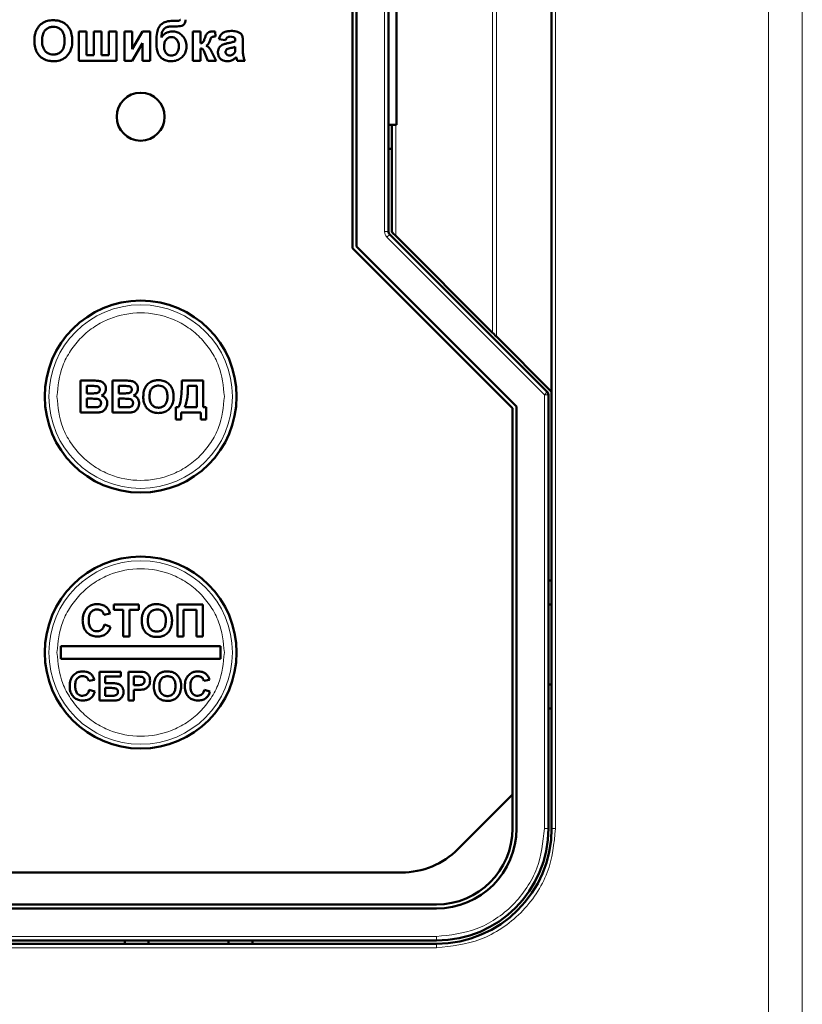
# Model space of a CAD drawing. Header units: millimetres. Extents: x 0 to 594, y 0 to 420.
# Tile 7 of 13: x 142 to 162, y 225 to 250. Entities that reach past the tile are written whole.
import ezdxf

# ---------------------------------------------------------------- set-up
doc = ezdxf.new("R2010")
doc.units = ezdxf.units.MM

msp = doc.modelspace()

# ---------------------------------------------------------------- linework, layer by layer
at = {"color": 9, "linetype": 'Continuous', "lineweight": 18}
for p, q in [((161.002, 198.882), (161.002, 280.888)), ((161.851, 198.882), (161.851, 280.888)), ((155.679, 270.905), (155.679, 229.705)), ((154.199, 242.005), (154.199, 258.605)), ((154.103, 242.101), (154.103, 258.509)), ((151.399, 244.633), (151.399, 255.977)), ((151.679, 244.525), (151.679, 247.305)), ((151.399, 244.633), (151.499, 244.633)), ((151.458, 244.492), (151.529, 244.563)), ((155.399, 240.551), (151.458, 244.492)), ((155.399, 240.551), (155.47, 240.621)), ((155.399, 229.705), (155.399, 240.551)), ((155.499, 240.551), (155.399, 240.551)), ((155.399, 229.705), (155.499, 229.705)), ((155.679, 229.705), (155.579, 229.705)), ((120.299, 227.005), (152.699, 227.005)), ((152.699, 226.905), (152.699, 227.005)), ((152.699, 226.725), (152.699, 226.825)), ((152.699, 226.725), (120.299, 226.725))]:
    msp.add_line(p, q, dxfattribs=at)
at = {"color": 7, "linetype": 'Continuous', "lineweight": 50}
for p, q in [((155.579, 259.985), (155.579, 240.625)), ((150.599, 244.219), (150.599, 256.391)), ((150.699, 256.35), (150.699, 244.261)), ((151.499, 244.633), (151.499, 255.977)), ((151.699, 247.305), (151.699, 253.305)), ((146.111, 249.764), (146.136, 249.764)), ((146.238, 249.905), (146.138, 249.905)), ((143.948, 249.636), (143.755, 249.636)), ((143.755, 249.636), (143.755, 248.905)), ((143.948, 249.046), (143.948, 249.636)), ((144.127, 249.636), (144.127, 249.046)), ((144.32, 249.636), (144.127, 249.636)), ((144.32, 249.046), (144.32, 249.636)), ((144.691, 249.636), (144.499, 249.636)), ((144.499, 249.636), (144.499, 249.046)), ((144.691, 248.905), (144.691, 249.636)), ((144.896, 249.636), (144.896, 248.905)), ((145.089, 249.636), (144.896, 249.636)), ((145.345, 249.636), (145.089, 249.195)), ((145.089, 249.195), (145.089, 249.636)), ((145.538, 249.636), (145.345, 249.636)), ((145.538, 248.905), (145.538, 249.636)), ((146.602, 249.636), (146.602, 248.905)), ((146.794, 249.636), (146.602, 249.636)), ((146.794, 249.341), (146.794, 249.636)), ((147.167, 249.508), (147.166, 249.632)), ((147.255, 249.444), (147.422, 249.418)), ((145.089, 248.905), (145.345, 249.346)), ((145.345, 249.346), (145.345, 248.905)), ((146.794, 248.905), (146.794, 249.213)), ((147.666, 249.41), (147.666, 249.392)), ((147.666, 249.251), (147.666, 249.215)), ((147.858, 249.144), (147.858, 249.369)), ((144.127, 249.046), (143.948, 249.046)), ((144.499, 249.046), (144.32, 249.046)), ((146.894, 249.114), (146.977, 248.905)), ((147.191, 248.905), (147.089, 249.103)), ((143.755, 248.905), (144.691, 248.905)), ((144.896, 248.905), (145.089, 248.905)), ((145.345, 248.905), (145.538, 248.905)), ((146.602, 248.905), (146.794, 248.905)), ((146.977, 248.905), (147.191, 248.905)), ((147.717, 248.905), (147.909, 248.905)), ((151.499, 247.305), (151.699, 247.305)), ((151.579, 247.305), (151.579, 244.625)), ((151.579, 246.705), (151.499, 246.705)), ((155.47, 240.621), (151.529, 244.563)), ((151.679, 244.525), (154.103, 242.101)), ((150.699, 244.261), (154.699, 240.261)), ((154.599, 240.219), (150.599, 244.219)), ((155.579, 240.625), (154.199, 242.005)), ((143.795, 240.105), (143.795, 240.905)), ((143.795, 240.905), (144.118, 240.905)), ((144.595, 240.105), (144.595, 240.905)), ((144.595, 240.905), (144.918, 240.905)), ((146.329, 240.905), (146.862, 240.905)), ((146.329, 240.82), (146.329, 240.905)), ((146.862, 240.905), (146.862, 240.238)), ((143.949, 240.772), (144.047, 240.772)), ((143.949, 240.587), (143.949, 240.772)), ((144.061, 240.587), (143.949, 240.587)), ((144.749, 240.772), (144.847, 240.772)), ((144.749, 240.587), (144.749, 240.772)), ((144.861, 240.587), (144.749, 240.587)), ((146.708, 240.772), (146.483, 240.772)), ((146.708, 240.238), (146.708, 240.772)), ((155.579, 240.625), (155.579, 229.705)), ((143.949, 240.454), (144.086, 240.454)), ((143.949, 240.238), (143.949, 240.454)), ((144.749, 240.454), (144.886, 240.454)), ((144.749, 240.238), (144.749, 240.454)), ((155.499, 229.705), (155.499, 240.551)), ((143.795, 240.105), (144.066, 240.105)), ((144.106, 240.238), (143.949, 240.238)), ((144.595, 240.105), (144.866, 240.105)), ((144.906, 240.238), (144.749, 240.238)), ((146.175, 240.238), (146.247, 240.238)), ((146.175, 239.931), (146.175, 240.238)), ((146.8, 240.105), (146.308, 240.105)), ((146.308, 240.105), (146.308, 239.931)), ((146.4, 240.238), (146.708, 240.238)), ((146.8, 239.931), (146.8, 240.105)), ((146.862, 240.238), (146.934, 240.238)), ((146.934, 240.238), (146.934, 239.931)), ((154.599, 230.554), (154.599, 240.219)), ((154.699, 240.261), (154.699, 229.705)), ((146.308, 239.931), (146.175, 239.931)), ((146.934, 239.931), (146.8, 239.931)), ((155.499, 235.905), (155.579, 235.905)), ((144.627, 235.305), (145.253, 235.305)), ((144.627, 235.172), (144.627, 235.305)), ((144.863, 235.172), (144.627, 235.172)), ((144.863, 234.505), (144.863, 235.172)), ((145.017, 235.172), (145.017, 234.505)), ((145.253, 235.172), (145.017, 235.172)), ((145.253, 235.305), (145.253, 235.172)), ((146.217, 235.305), (146.853, 235.305)), ((146.217, 234.505), (146.217, 235.305)), ((146.371, 235.172), (146.371, 234.505)), ((146.699, 235.172), (146.371, 235.172)), ((146.699, 234.505), (146.699, 235.172)), ((146.853, 235.305), (146.853, 234.505)), ((155.579, 235.305), (155.499, 235.305)), ((144.535, 235.079), (144.381, 235.049)), ((144.391, 234.803), (144.545, 234.751)), ((145.017, 234.505), (144.863, 234.505)), ((146.371, 234.505), (146.217, 234.505)), ((146.853, 234.505), (146.699, 234.505)), ((143.299, 234.265), (143.299, 233.945)), ((147.299, 234.265), (143.299, 234.265)), ((147.299, 233.945), (147.299, 234.265)), ((143.299, 233.945), (147.299, 233.945)), ((144.142, 233.422), (144.003, 233.394)), ((144.271, 232.905), (144.271, 233.625)), ((144.806, 233.625), (144.271, 233.625)), ((144.409, 233.505), (144.806, 233.505)), ((144.409, 233.339), (144.409, 233.505)), ((144.806, 233.505), (144.806, 233.625)), ((144.991, 232.905), (144.991, 233.625)), ((145.221, 233.625), (144.991, 233.625)), ((145.129, 233.505), (145.203, 233.505)), ((145.129, 233.293), (145.129, 233.505)), ((147.022, 233.422), (146.883, 233.394)), ((144.012, 233.173), (144.151, 233.127)), ((144.606, 233.339), (144.409, 233.339)), ((144.409, 233.219), (144.566, 233.219)), ((144.409, 233.025), (144.409, 233.219)), ((145.212, 233.293), (145.129, 233.293)), ((145.129, 233.173), (145.224, 233.173)), ((145.129, 232.905), (145.129, 233.173)), ((146.892, 233.173), (147.031, 233.127)), ((155.579, 233.305), (155.499, 233.305)), ((144.559, 233.025), (144.409, 233.025)), ((144.271, 232.905), (144.61, 232.905)), ((145.129, 232.905), (144.991, 232.905)), ((155.579, 232.705), (155.499, 232.705)), ((153.236, 229.191), (154.599, 230.554)), ((154.599, 229.705), (154.599, 230.554)), ((121.176, 228.605), (151.822, 228.605)), ((120.299, 227.805), (152.699, 227.805)), ((152.699, 227.705), (120.299, 227.705)), ((120.299, 226.905), (152.699, 226.905)), ((152.699, 226.825), (120.299, 226.825)), ((144.899, 226.825), (144.899, 226.905)), ((145.499, 226.825), (145.499, 226.905)), ((147.499, 226.825), (147.499, 226.905)), ((148.099, 226.905), (148.099, 226.825))]:
    msp.add_line(p, q, dxfattribs=at)
for centre, radius in [((145.299, 247.505), 0.6), ((145.299, 240.505), 2.4), ((145.299, 234.105), 2.4)]:
    msp.add_circle(centre, radius, dxfattribs=at)
at = {"color": 9, "linetype": 'Continuous', "lineweight": 18}
for centre in [(145.299, 240.505), (145.299, 234.105)]:
    msp.add_circle(centre, 2.295, dxfattribs=at)
at = {"color": 7, "linetype": 'Continuous', "lineweight": 50}
for centre, radius, start, end in [((151.599, 244.633), 0.1, 180, 225), ((155.399, 240.551), 0.1, 0, 45), ((152.699, 229.705), 1.9, 270, 0), ((152.699, 229.705), 2, 270, 0), ((152.699, 229.705), 2.8, 270, 0), ((152.699, 229.705), 2.88, 270, 0), ((151.822, 230.605), 2, 270, 315)]:
    msp.add_arc(centre, radius, start, end, dxfattribs=at)
for points, knots in [([(143.113, 249.918), (143.086, 249.917), (143.037, 249.915), (142.966, 249.902), (142.924, 249.887), (142.902, 249.879)], [0, 0, 0, 0, 0.371392, 0.682855, 1, 1, 1, 1]), ([(143.589, 249.404), (143.588, 249.43), (143.586, 249.511), (143.558, 249.639), (143.48, 249.772), (143.365, 249.866), (143.236, 249.912), (143.151, 249.916), (143.113, 249.918)], [0, 0, 0, 0, 0.101299, 0.305586, 0.491044, 0.676784, 0.856818, 1, 1, 1, 1]), ([(146.174, 249.763), (146.201, 249.764), (146.252, 249.765), (146.315, 249.775), (146.363, 249.792), (146.393, 249.825), (146.415, 249.872), (146.42, 249.91), (146.422, 249.931)], [0, 0, 0, 0, 0.2323457, 0.4398215, 0.5537147, 0.6698962, 0.8209881, 1, 1, 1, 1]), ([(146.294, 249.931), (146.29, 249.926), (146.283, 249.915), (146.262, 249.906), (146.247, 249.906), (146.238, 249.905)], [0, 0, 0, 0, 0.291708, 0.588179, 1, 1, 1, 1]), ([(142.902, 249.879), (142.878, 249.866), (142.813, 249.833), (142.737, 249.753), (142.7, 249.683), (142.685, 249.653)], [0, 0, 0, 0, 0.251318, 0.689493, 1, 1, 1, 1]), ([(142.832, 249.406), (142.833, 249.432), (142.835, 249.5), (142.859, 249.595), (142.916, 249.678), (142.987, 249.729), (143.058, 249.749), (143.101, 249.751), (143.115, 249.751)], [0, 0, 0, 0, 0.158617, 0.400864, 0.573059, 0.745486, 0.912985, 1, 1, 1, 1]), ([(143.115, 249.751), (143.142, 249.75), (143.196, 249.746), (143.273, 249.712), (143.335, 249.655), (143.383, 249.563), (143.395, 249.477), (143.396, 249.42), (143.396, 249.408)], [0, 0, 0, 0, 0.160292, 0.321922, 0.490761, 0.657569, 0.933883, 1, 1, 1, 1]), ([(146.138, 249.905), (146.111, 249.904), (146.031, 249.903), (145.918, 249.881), (145.812, 249.821), (145.742, 249.73), (145.698, 249.591), (145.694, 249.48), (145.691, 249.416)], [0, 0, 0, 0, 0.1040237, 0.3137871, 0.4410688, 0.5690878, 0.7513955, 1, 1, 1, 1]), ([(145.82, 249.487), (145.821, 249.514), (145.823, 249.567), (145.839, 249.641), (145.879, 249.7), (145.936, 249.742), (146.017, 249.761), (146.078, 249.763), (146.111, 249.764)], [0, 0, 0, 0, 0.170833, 0.342689, 0.477544, 0.612291, 0.788474, 1, 1, 1, 1]), ([(146.136, 249.764), (146.139, 249.764), (146.146, 249.764), (146.158, 249.764), (146.168, 249.763), (146.174, 249.763)], [0, 0, 0, 0, 0.250004, 0.500009, 1, 1, 1, 1]), ([(142.685, 249.653), (142.675, 249.628), (142.656, 249.575), (142.643, 249.489), (142.641, 249.429), (142.64, 249.399)], [0, 0, 0, 0, 0.3086966, 0.6516314, 1, 1, 1, 1]), ([(146.097, 249.636), (146.07, 249.635), (146.009, 249.632), (145.918, 249.598), (145.854, 249.542), (145.828, 249.5), (145.82, 249.487)], [0, 0, 0, 0, 0.242715, 0.554839, 0.860812, 1, 1, 1, 1]), ([(145.884, 249.264), (145.885, 249.291), (145.888, 249.345), (145.922, 249.419), (145.973, 249.47), (146.026, 249.492), (146.056, 249.494), (146.069, 249.495)], [0, 0, 0, 0, 0.244641, 0.491657, 0.720949, 0.885535, 1, 1, 1, 1]), ([(146.069, 249.495), (146.091, 249.493), (146.136, 249.488), (146.193, 249.446), (146.237, 249.384), (146.254, 249.319), (146.255, 249.277), (146.255, 249.264)], [0, 0, 0, 0, 0.199338, 0.400664, 0.61964, 0.881803, 1, 1, 1, 1]), ([(146.448, 249.265), (146.446, 249.292), (146.442, 249.359), (146.401, 249.461), (146.326, 249.553), (146.23, 249.617), (146.15, 249.634), (146.106, 249.636), (146.097, 249.636)], [0, 0, 0, 0, 0.1423, 0.354009, 0.573292, 0.764241, 0.955763, 1, 1, 1, 1]), ([(146.905, 249.472), (146.896, 249.447), (146.883, 249.411), (146.862, 249.369), (146.837, 249.351), (146.814, 249.344), (146.799, 249.342), (146.794, 249.341)], [0, 0, 0, 0, 0.432635, 0.616007, 0.747523, 0.923299, 1, 1, 1, 1]), ([(146.982, 249.606), (146.973, 249.597), (146.952, 249.578), (146.927, 249.532), (146.913, 249.495), (146.905, 249.472)], [0, 0, 0, 0, 0.256986, 0.528182, 1, 1, 1, 1]), ([(147.093, 249.636), (147.079, 249.635), (147.055, 249.634), (147.017, 249.626), (146.995, 249.614), (146.982, 249.606)], [0, 0, 0, 0, 0.345727, 0.621036, 1, 1, 1, 1]), ([(147.029, 249.404), (147.033, 249.416), (147.04, 249.438), (147.053, 249.468), (147.063, 249.486), (147.071, 249.492), (147.073, 249.493)], [0, 0, 0, 0, 0.396996, 0.692239, 0.950594, 1, 1, 1, 1]), ([(147.073, 249.493), (147.079, 249.496), (147.096, 249.504), (147.129, 249.507), (147.154, 249.507), (147.167, 249.508)], [0, 0, 0, 0, 0.210676, 0.601608, 1, 1, 1, 1]), ([(147.166, 249.632), (147.159, 249.633), (147.146, 249.634), (147.121, 249.635), (147.104, 249.636), (147.093, 249.636)], [0, 0, 0, 0, 0.273959, 0.547919, 1, 1, 1, 1]), ([(147.561, 249.649), (147.535, 249.648), (147.47, 249.646), (147.38, 249.623), (147.307, 249.561), (147.272, 249.499), (147.259, 249.457), (147.255, 249.444)], [0, 0, 0, 0, 0.199112, 0.484676, 0.670105, 0.89787, 1, 1, 1, 1]), ([(147.422, 249.418), (147.428, 249.433), (147.438, 249.459), (147.463, 249.488), (147.497, 249.505), (147.525, 249.507), (147.542, 249.508)], [0, 0, 0, 0, 0.305481, 0.497369, 0.690436, 1, 1, 1, 1]), ([(147.542, 249.508), (147.569, 249.507), (147.604, 249.507), (147.641, 249.486), (147.656, 249.466), (147.665, 249.44), (147.665, 249.421), (147.666, 249.41)], [0, 0, 0, 0, 0.440912, 0.55994, 0.679608, 0.835696, 1, 1, 1, 1]), ([(147.858, 249.369), (147.857, 249.395), (147.856, 249.449), (147.847, 249.521), (147.809, 249.58), (147.756, 249.617), (147.671, 249.646), (147.604, 249.648), (147.561, 249.649)], [0, 0, 0, 0, 0.166246, 0.33334, 0.447204, 0.586985, 0.732154, 1, 1, 1, 1]), ([(142.64, 249.399), (142.641, 249.372), (142.643, 249.292), (142.672, 249.164), (142.752, 249.033), (142.866, 248.942), (142.994, 248.898), (143.078, 248.894), (143.116, 248.892)], [0, 0, 0, 0, 0.102074, 0.307977, 0.492555, 0.677222, 0.856714, 1, 1, 1, 1]), ([(143.115, 249.059), (143.089, 249.061), (143.034, 249.064), (142.958, 249.101), (142.894, 249.161), (142.844, 249.259), (142.833, 249.346), (142.832, 249.4), (142.832, 249.406)], [0, 0, 0, 0, 0.15971, 0.320429, 0.491074, 0.67705, 0.96629, 1, 1, 1, 1]), ([(143.396, 249.408), (143.396, 249.382), (143.393, 249.307), (143.365, 249.202), (143.296, 249.118), (143.221, 249.072), (143.157, 249.06), (143.122, 249.059), (143.115, 249.059)], [0, 0, 0, 0, 0.15859, 0.447239, 0.620381, 0.793575, 0.961295, 1, 1, 1, 1]), ([(143.116, 248.892), (143.143, 248.893), (143.223, 248.896), (143.354, 248.935), (143.476, 249.032), (143.562, 249.174), (143.587, 249.304), (143.588, 249.386), (143.589, 249.404)], [0, 0, 0, 0, 0.101986, 0.308793, 0.506227, 0.687491, 0.931082, 1, 1, 1, 1]), ([(145.691, 249.416), (145.692, 249.39), (145.693, 249.304), (145.701, 249.181), (145.744, 249.052), (145.818, 248.968), (145.914, 248.913), (145.999, 248.894), (146.051, 248.893), (146.064, 248.892)], [0, 0, 0, 0, 0.108438, 0.349197, 0.500393, 0.652655, 0.789788, 0.946106, 1, 1, 1, 1]), ([(146.067, 249.033), (146.045, 249.036), (146, 249.041), (145.947, 249.079), (145.909, 249.131), (145.887, 249.194), (145.885, 249.24), (145.884, 249.264)], [0, 0, 0, 0, 0.199565, 0.400322, 0.576132, 0.780174, 1, 1, 1, 1]), ([(146.064, 248.892), (146.091, 248.893), (146.16, 248.896), (146.267, 248.934), (146.362, 249.016), (146.429, 249.122), (146.447, 249.211), (146.448, 249.259), (146.448, 249.265)], [0, 0, 0, 0, 0.134378, 0.349496, 0.553521, 0.758171, 0.967177, 1, 1, 1, 1]), ([(146.255, 249.264), (146.254, 249.237), (146.251, 249.183), (146.219, 249.112), (146.172, 249.064), (146.12, 249.037), (146.084, 249.035), (146.067, 249.033)], [0, 0, 0, 0, 0.242101, 0.486689, 0.67857, 0.840063, 1, 1, 1, 1]), ([(146.794, 249.213), (146.808, 249.212), (146.829, 249.211), (146.86, 249.188), (146.877, 249.153), (146.888, 249.126), (146.894, 249.114)], [0, 0, 0, 0, 0.265504, 0.413972, 0.72829, 1, 1, 1, 1]), ([(146.935, 249.28), (146.947, 249.286), (146.976, 249.301), (147.007, 249.346), (147.021, 249.384), (147.029, 249.404)], [0, 0, 0, 0, 0.25365, 0.595085, 1, 1, 1, 1]), ([(147.082, 249.117), (147.07, 249.141), (147.047, 249.189), (146.999, 249.251), (146.955, 249.271), (146.935, 249.28)], [0, 0, 0, 0, 0.356084, 0.714869, 1, 1, 1, 1]), ([(147.485, 249.344), (147.459, 249.338), (147.403, 249.326), (147.327, 249.298), (147.27, 249.248), (147.239, 249.189), (147.231, 249.142), (147.23, 249.115), (147.23, 249.111)], [0, 0, 0, 0, 0.209674, 0.45611, 0.62433, 0.792297, 0.968452, 1, 1, 1, 1]), ([(147.422, 249.127), (147.423, 249.137), (147.425, 249.156), (147.44, 249.178), (147.452, 249.188), (147.457, 249.192)], [0, 0, 0, 0, 0.370992, 0.746266, 1, 1, 1, 1]), ([(147.457, 249.192), (147.473, 249.199), (147.507, 249.214), (147.578, 249.227), (147.631, 249.242), (147.666, 249.251)], [0, 0, 0, 0, 0.234051, 0.508172, 1, 1, 1, 1]), ([(147.666, 249.392), (147.64, 249.383), (147.598, 249.369), (147.538, 249.355), (147.503, 249.348), (147.485, 249.344)], [0, 0, 0, 0, 0.4296808, 0.7146703, 1, 1, 1, 1]), ([(147.666, 249.215), (147.666, 249.202), (147.665, 249.18), (147.664, 249.15), (147.66, 249.134), (147.659, 249.126)], [0, 0, 0, 0, 0.4474782, 0.7227117, 1, 1, 1, 1]), ([(147.089, 249.103), (147.089, 249.104), (147.087, 249.107), (147.085, 249.111), (147.083, 249.115), (147.082, 249.117)], [0, 0, 0, 0, 0.250043, 0.500094, 1, 1, 1, 1]), ([(147.23, 249.111), (147.232, 249.084), (147.236, 249.034), (147.275, 248.969), (147.328, 248.923), (147.396, 248.896), (147.444, 248.894), (147.469, 248.892)], [0, 0, 0, 0, 0.222319, 0.411804, 0.601009, 0.795937, 1, 1, 1, 1]), ([(147.523, 249.033), (147.509, 249.034), (147.485, 249.037), (147.454, 249.055), (147.434, 249.079), (147.423, 249.104), (147.423, 249.121), (147.422, 249.127)], [0, 0, 0, 0, 0.263878, 0.473917, 0.683179, 0.866416, 1, 1, 1, 1]), ([(147.469, 248.892), (147.496, 248.894), (147.55, 248.898), (147.628, 248.933), (147.67, 248.971), (147.692, 248.991)], [0, 0, 0, 0, 0.321929, 0.645532, 1, 1, 1, 1]), ([(147.616, 249.066), (147.606, 249.06), (147.589, 249.048), (147.558, 249.036), (147.536, 249.034), (147.523, 249.033)], [0, 0, 0, 0, 0.335472, 0.604358, 1, 1, 1, 1]), ([(147.659, 249.126), (147.657, 249.12), (147.652, 249.107), (147.639, 249.086), (147.625, 249.074), (147.616, 249.066)], [0, 0, 0, 0, 0.266084, 0.514485, 1, 1, 1, 1]), ([(147.692, 248.991), (147.693, 248.989), (147.694, 248.985), (147.696, 248.977), (147.698, 248.97), (147.699, 248.966)], [0, 0, 0, 0, 0.2501217, 0.5002581, 1, 1, 1, 1]), ([(147.699, 248.966), (147.701, 248.96), (147.704, 248.946), (147.71, 248.926), (147.715, 248.912), (147.717, 248.905)], [0, 0, 0, 0, 0.312676, 0.656202, 1, 1, 1, 1]), ([(147.909, 248.905), (147.897, 248.929), (147.874, 248.972), (147.859, 249.054), (147.858, 249.11), (147.858, 249.144)], [0, 0, 0, 0, 0.323762, 0.59123, 1, 1, 1, 1]), ([(151.579, 244.625), (151.58, 244.625), (151.58, 244.624), (151.586, 244.618), (151.596, 244.609), (151.612, 244.593), (151.639, 244.565), (151.664, 244.54), (151.679, 244.525)], [0, 0, 0, 0, 0.0992443, 0.2048574, 0.3198128, 0.4464269, 0.6702641, 1, 1, 1, 1]), ([(154.103, 242.101), (154.116, 242.089), (154.137, 242.068), (154.165, 242.039), (154.187, 242.017), (154.196, 242.009), (154.199, 242.005)], [0, 0, 0, 0, 0.3219651, 0.5438461, 0.792855, 1, 1, 1, 1]), ([(144.118, 240.905), (144.144, 240.905), (144.203, 240.904), (144.285, 240.897), (144.356, 240.861), (144.403, 240.809), (144.429, 240.754), (144.431, 240.717), (144.431, 240.704)], [0, 0, 0, 0, 0.189374, 0.415534, 0.57816, 0.740903, 0.90565, 1, 1, 1, 1]), ([(144.918, 240.905), (144.944, 240.905), (145.003, 240.904), (145.085, 240.897), (145.156, 240.861), (145.203, 240.809), (145.229, 240.754), (145.231, 240.717), (145.231, 240.704)], [0, 0, 0, 0, 0.189374, 0.415534, 0.57816, 0.740903, 0.90565, 1, 1, 1, 1]), ([(145.4, 240.704), (145.413, 240.727), (145.445, 240.789), (145.507, 240.851), (145.56, 240.877), (145.574, 240.884)], [0, 0, 0, 0, 0.314278, 0.810471, 1, 1, 1, 1]), ([(145.574, 240.884), (145.6, 240.893), (145.64, 240.907), (145.697, 240.914), (145.728, 240.915), (145.743, 240.915)], [0, 0, 0, 0, 0.465946, 0.731676, 1, 1, 1, 1]), ([(145.743, 240.915), (145.77, 240.914), (145.838, 240.911), (145.944, 240.875), (146.039, 240.796), (146.105, 240.681), (146.122, 240.579), (146.123, 240.516), (146.124, 240.504)], [0, 0, 0, 0, 0.126835, 0.326225, 0.51912, 0.6994, 0.944414, 1, 1, 1, 1]), ([(146.247, 240.238), (146.257, 240.263), (146.303, 240.368), (146.325, 240.568), (146.328, 240.738), (146.329, 240.82)], [0, 0, 0, 0, 0.135394, 0.582002, 1, 1, 1, 1]), ([(144.047, 240.772), (144.06, 240.772), (144.087, 240.772), (144.135, 240.772), (144.17, 240.77), (144.192, 240.769)], [0, 0, 0, 0, 0.275415, 0.550828, 1, 1, 1, 1]), ([(144.184, 240.59), (144.17, 240.589), (144.143, 240.587), (144.102, 240.587), (144.074, 240.587), (144.061, 240.587)], [0, 0, 0, 0, 0.324791, 0.662356, 1, 1, 1, 1]), ([(144.277, 240.681), (144.276, 240.669), (144.275, 240.649), (144.259, 240.624), (144.237, 240.604), (144.21, 240.594), (144.191, 240.591), (144.184, 240.59)], [0, 0, 0, 0, 0.234086, 0.417313, 0.600201, 0.849825, 1, 1, 1, 1]), ([(144.192, 240.769), (144.205, 240.767), (144.227, 240.763), (144.254, 240.745), (144.269, 240.724), (144.277, 240.702), (144.277, 240.687), (144.277, 240.681)], [0, 0, 0, 0, 0.294971, 0.486764, 0.679036, 0.861474, 1, 1, 1, 1]), ([(144.431, 240.704), (144.428, 240.677), (144.422, 240.628), (144.381, 240.566), (144.343, 240.542), (144.323, 240.53)], [0, 0, 0, 0, 0.375945, 0.675759, 1, 1, 1, 1]), ([(144.847, 240.772), (144.86, 240.772), (144.887, 240.772), (144.935, 240.772), (144.97, 240.77), (144.992, 240.769)], [0, 0, 0, 0, 0.275415, 0.550828, 1, 1, 1, 1]), ([(144.984, 240.59), (144.97, 240.589), (144.943, 240.587), (144.902, 240.587), (144.874, 240.587), (144.861, 240.587)], [0, 0, 0, 0, 0.324791, 0.662356, 1, 1, 1, 1]), ([(145.077, 240.681), (145.076, 240.669), (145.075, 240.649), (145.059, 240.624), (145.037, 240.604), (145.01, 240.594), (144.991, 240.591), (144.984, 240.59)], [0, 0, 0, 0, 0.234086, 0.417313, 0.600201, 0.849825, 1, 1, 1, 1]), ([(144.992, 240.769), (145.005, 240.767), (145.027, 240.763), (145.054, 240.745), (145.069, 240.724), (145.077, 240.702), (145.077, 240.687), (145.077, 240.681)], [0, 0, 0, 0, 0.2949715, 0.4867639, 0.679036, 0.861474, 1, 1, 1, 1]), ([(145.231, 240.704), (145.228, 240.677), (145.222, 240.628), (145.181, 240.566), (145.143, 240.542), (145.123, 240.53)], [0, 0, 0, 0, 0.3759454, 0.6757592, 1, 1, 1, 1]), ([(145.365, 240.5), (145.365, 240.527), (145.367, 240.575), (145.378, 240.643), (145.393, 240.683), (145.4, 240.704)], [0, 0, 0, 0, 0.385504, 0.689688, 1, 1, 1, 1]), ([(145.518, 240.506), (145.519, 240.532), (145.522, 240.592), (145.547, 240.674), (145.598, 240.736), (145.658, 240.771), (145.71, 240.781), (145.739, 240.782), (145.745, 240.782)], [0, 0, 0, 0, 0.198524, 0.446406, 0.616149, 0.785789, 0.95492, 1, 1, 1, 1]), ([(145.745, 240.782), (145.772, 240.78), (145.821, 240.776), (145.884, 240.741), (145.93, 240.692), (145.965, 240.612), (145.968, 240.549), (145.97, 240.508)], [0, 0, 0, 0, 0.201187, 0.364397, 0.527295, 0.696981, 1, 1, 1, 1]), ([(146.483, 240.772), (146.482, 240.745), (146.482, 240.665), (146.474, 240.535), (146.454, 240.381), (146.419, 240.286), (146.4, 240.238)], [0, 0, 0, 0, 0.14728, 0.441998, 0.71782, 1, 1, 1, 1]), ([(144.086, 240.454), (144.113, 240.453), (144.166, 240.453), (144.232, 240.448), (144.276, 240.424), (144.297, 240.398), (144.307, 240.37), (144.308, 240.352), (144.308, 240.344)], [0, 0, 0, 0, 0.284175, 0.56983, 0.687917, 0.806892, 0.915618, 1, 1, 1, 1]), ([(144.308, 240.344), (144.307, 240.33), (144.305, 240.307), (144.288, 240.277), (144.264, 240.257), (144.241, 240.247), (144.227, 240.244), (144.223, 240.243)], [0, 0, 0, 0, 0.279357, 0.486863, 0.694108, 0.91138, 1, 1, 1, 1]), ([(144.462, 240.337), (144.459, 240.31), (144.453, 240.256), (144.415, 240.188), (144.361, 240.139), (144.307, 240.117), (144.272, 240.112), (144.26, 240.111)], [0, 0, 0, 0, 0.242787, 0.486312, 0.687547, 0.888904, 1, 1, 1, 1]), ([(144.323, 240.53), (144.348, 240.52), (144.393, 240.501), (144.438, 240.446), (144.459, 240.39), (144.461, 240.353), (144.462, 240.337)], [0, 0, 0, 0, 0.317658, 0.563712, 0.809393, 1, 1, 1, 1]), ([(144.886, 240.454), (144.913, 240.453), (144.966, 240.453), (145.032, 240.448), (145.076, 240.424), (145.097, 240.398), (145.107, 240.37), (145.108, 240.352), (145.108, 240.344)], [0, 0, 0, 0, 0.284175, 0.56983, 0.687917, 0.806892, 0.915618, 1, 1, 1, 1]), ([(145.108, 240.344), (145.107, 240.33), (145.105, 240.307), (145.088, 240.277), (145.064, 240.257), (145.041, 240.247), (145.027, 240.244), (145.023, 240.243)], [0, 0, 0, 0, 0.279357, 0.486863, 0.694108, 0.91138, 1, 1, 1, 1]), ([(145.262, 240.337), (145.259, 240.31), (145.253, 240.256), (145.215, 240.188), (145.161, 240.139), (145.107, 240.117), (145.072, 240.112), (145.06, 240.111)], [0, 0, 0, 0, 0.242787, 0.486312, 0.687547, 0.888904, 1, 1, 1, 1]), ([(145.123, 240.53), (145.148, 240.52), (145.193, 240.501), (145.238, 240.446), (145.259, 240.39), (145.261, 240.353), (145.262, 240.337)], [0, 0, 0, 0, 0.317658, 0.563712, 0.809393, 1, 1, 1, 1]), ([(145.745, 240.095), (145.718, 240.096), (145.648, 240.099), (145.54, 240.136), (145.446, 240.217), (145.381, 240.333), (145.366, 240.432), (145.365, 240.492), (145.365, 240.5)], [0, 0, 0, 0, 0.1278077, 0.3351994, 0.5318529, 0.7113963, 0.9598197, 1, 1, 1, 1]), ([(145.745, 240.228), (145.718, 240.231), (145.663, 240.235), (145.596, 240.279), (145.546, 240.344), (145.522, 240.422), (145.519, 240.479), (145.518, 240.506)], [0, 0, 0, 0, 0.200704, 0.403479, 0.575737, 0.804839, 1, 1, 1, 1]), ([(145.97, 240.508), (145.969, 240.481), (145.967, 240.427), (145.946, 240.351), (145.903, 240.288), (145.843, 240.245), (145.787, 240.229), (145.754, 240.228), (145.745, 240.228)], [0, 0, 0, 0, 0.198222, 0.397727, 0.577228, 0.756827, 0.930756, 1, 1, 1, 1]), ([(146.124, 240.504), (146.123, 240.477), (146.12, 240.398), (146.086, 240.282), (146.006, 240.179), (145.908, 240.118), (145.816, 240.097), (145.762, 240.095), (145.745, 240.095)], [0, 0, 0, 0, 0.12748, 0.377846, 0.559738, 0.741985, 0.917467, 1, 1, 1, 1]), ([(144.26, 240.111), (144.233, 240.109), (144.188, 240.106), (144.123, 240.106), (144.085, 240.105), (144.066, 240.105)], [0, 0, 0, 0, 0.412609, 0.706293, 1, 1, 1, 1]), ([(144.223, 240.243), (144.209, 240.242), (144.183, 240.239), (144.145, 240.239), (144.119, 240.238), (144.106, 240.238)], [0, 0, 0, 0, 0.343631, 0.67172, 1, 1, 1, 1]), ([(145.06, 240.111), (145.033, 240.109), (144.988, 240.106), (144.923, 240.106), (144.885, 240.105), (144.866, 240.105)], [0, 0, 0, 0, 0.412609, 0.706293, 1, 1, 1, 1]), ([(145.023, 240.243), (145.009, 240.242), (144.983, 240.239), (144.945, 240.239), (144.919, 240.238), (144.906, 240.238)], [0, 0, 0, 0, 0.343631, 0.67172, 1, 1, 1, 1]), ([(143.848, 234.903), (143.849, 234.93), (143.851, 235.011), (143.884, 235.129), (143.968, 235.234), (144.067, 235.295), (144.155, 235.314), (144.205, 235.315), (144.218, 235.315)], [0, 0, 0, 0, 0.128353, 0.388703, 0.573955, 0.759327, 0.937427, 1, 1, 1, 1]), ([(144.207, 235.182), (144.18, 235.18), (144.132, 235.175), (144.072, 235.137), (144.029, 235.083), (144.005, 235.005), (144.003, 234.947), (144.002, 234.915)], [0, 0, 0, 0, 0.212297, 0.3758, 0.53945, 0.750187, 1, 1, 1, 1]), ([(144.381, 235.049), (144.373, 235.073), (144.359, 235.114), (144.312, 235.156), (144.262, 235.179), (144.225, 235.181), (144.207, 235.182)], [0, 0, 0, 0, 0.313785, 0.543656, 0.773131, 1, 1, 1, 1]), ([(144.218, 235.315), (144.245, 235.314), (144.308, 235.311), (144.391, 235.281), (144.437, 235.243), (144.454, 235.228)], [0, 0, 0, 0, 0.311487, 0.735849, 1, 1, 1, 1]), ([(144.454, 235.228), (144.472, 235.207), (144.499, 235.175), (144.522, 235.122), (144.53, 235.094), (144.535, 235.079)], [0, 0, 0, 0, 0.473697, 0.735232, 1, 1, 1, 1]), ([(145.36, 235.104), (145.373, 235.127), (145.405, 235.189), (145.468, 235.251), (145.52, 235.277), (145.534, 235.284)], [0, 0, 0, 0, 0.314278, 0.810471, 1, 1, 1, 1]), ([(145.479, 234.906), (145.48, 234.932), (145.482, 234.992), (145.507, 235.074), (145.558, 235.136), (145.618, 235.171), (145.67, 235.181), (145.699, 235.182), (145.705, 235.182)], [0, 0, 0, 0, 0.198524, 0.446406, 0.616149, 0.785789, 0.95492, 1, 1, 1, 1]), ([(145.534, 235.284), (145.56, 235.293), (145.6, 235.307), (145.657, 235.314), (145.688, 235.315), (145.703, 235.315)], [0, 0, 0, 0, 0.465946, 0.731676, 1, 1, 1, 1]), ([(145.703, 235.315), (145.73, 235.314), (145.799, 235.311), (145.905, 235.275), (145.999, 235.196), (146.065, 235.081), (146.082, 234.979), (146.083, 234.916), (146.084, 234.904)], [0, 0, 0, 0, 0.126835, 0.326225, 0.51912, 0.6994, 0.944414, 1, 1, 1, 1]), ([(145.705, 235.182), (145.732, 235.18), (145.781, 235.176), (145.844, 235.141), (145.89, 235.092), (145.925, 235.012), (145.928, 234.949), (145.93, 234.908)], [0, 0, 0, 0, 0.201187, 0.364397, 0.527295, 0.696981, 1, 1, 1, 1]), ([(144.213, 234.505), (144.186, 234.506), (144.12, 234.51), (144.02, 234.548), (143.929, 234.625), (143.865, 234.738), (143.849, 234.836), (143.848, 234.895), (143.848, 234.903)], [0, 0, 0, 0, 0.132331, 0.325849, 0.518063, 0.708615, 0.957186, 1, 1, 1, 1]), ([(144.002, 234.915), (144.002, 234.888), (144.004, 234.824), (144.025, 234.74), (144.077, 234.679), (144.13, 234.648), (144.176, 234.639), (144.201, 234.639), (144.206, 234.638)], [0, 0, 0, 0, 0.205446, 0.493459, 0.648874, 0.8039, 0.960212, 1, 1, 1, 1]), ([(145.325, 234.9), (145.325, 234.927), (145.327, 234.975), (145.338, 235.043), (145.353, 235.083), (145.36, 235.104)], [0, 0, 0, 0, 0.385504, 0.689688, 1, 1, 1, 1]), ([(145.705, 234.495), (145.679, 234.496), (145.609, 234.499), (145.501, 234.536), (145.406, 234.617), (145.341, 234.733), (145.326, 234.832), (145.325, 234.892), (145.325, 234.9)], [0, 0, 0, 0, 0.127808, 0.335199, 0.531853, 0.711396, 0.95982, 1, 1, 1, 1]), ([(145.705, 234.628), (145.678, 234.631), (145.623, 234.635), (145.556, 234.679), (145.506, 234.744), (145.482, 234.822), (145.48, 234.879), (145.479, 234.906)], [0, 0, 0, 0, 0.200704, 0.403479, 0.575737, 0.804839, 1, 1, 1, 1]), ([(145.93, 234.908), (145.929, 234.881), (145.927, 234.827), (145.906, 234.751), (145.863, 234.688), (145.803, 234.645), (145.747, 234.629), (145.714, 234.628), (145.705, 234.628)], [0, 0, 0, 0, 0.198222, 0.397727, 0.577228, 0.756827, 0.930756, 1, 1, 1, 1]), ([(146.084, 234.904), (146.083, 234.877), (146.08, 234.798), (146.047, 234.682), (145.966, 234.579), (145.868, 234.518), (145.777, 234.497), (145.723, 234.495), (145.705, 234.495)], [0, 0, 0, 0, 0.12748, 0.377846, 0.559738, 0.741985, 0.917467, 1, 1, 1, 1]), ([(144.206, 234.638), (144.232, 234.641), (144.275, 234.645), (144.328, 234.679), (144.369, 234.731), (144.383, 234.775), (144.391, 234.803)], [0, 0, 0, 0, 0.278426, 0.482725, 0.687127, 1, 1, 1, 1]), ([(144.545, 234.751), (144.537, 234.726), (144.516, 234.665), (144.457, 234.582), (144.358, 234.522), (144.272, 234.506), (144.222, 234.505), (144.213, 234.505)], [0, 0, 0, 0, 0.178946, 0.427141, 0.662689, 0.937832, 1, 1, 1, 1]), ([(143.523, 233.263), (143.524, 233.29), (143.527, 233.365), (143.559, 233.472), (143.635, 233.564), (143.725, 233.618), (143.803, 233.633), (143.846, 233.634), (143.857, 233.634)], [0, 0, 0, 0, 0.1426591, 0.3982777, 0.5826472, 0.7671462, 0.9442258, 1, 1, 1, 1]), ([(143.847, 233.514), (143.825, 233.513), (143.783, 233.509), (143.731, 233.479), (143.69, 233.433), (143.665, 233.362), (143.663, 233.306), (143.662, 233.274)], [0, 0, 0, 0, 0.192684, 0.356171, 0.519657, 0.717223, 1, 1, 1, 1]), ([(144.003, 233.394), (143.996, 233.414), (143.984, 233.45), (143.944, 233.488), (143.899, 233.511), (143.864, 233.513), (143.847, 233.514)], [0, 0, 0, 0, 0.294301, 0.524227, 0.753316, 1, 1, 1, 1]), ([(143.857, 233.634), (143.883, 233.633), (143.937, 233.63), (144.012, 233.603), (144.051, 233.571), (144.069, 233.556)], [0, 0, 0, 0, 0.3462488, 0.6946335, 1, 1, 1, 1]), ([(144.069, 233.556), (144.078, 233.546), (144.096, 233.526), (144.122, 233.481), (144.134, 233.445), (144.142, 233.422)], [0, 0, 0, 0, 0.260933, 0.521911, 1, 1, 1, 1]), ([(145.203, 233.505), (145.216, 233.505), (145.241, 233.505), (145.277, 233.504), (145.3, 233.501), (145.312, 233.5)], [0, 0, 0, 0, 0.365226, 0.682148, 1, 1, 1, 1]), ([(145.392, 233.614), (145.365, 233.618), (145.324, 233.624), (145.267, 233.625), (145.236, 233.625), (145.221, 233.625)], [0, 0, 0, 0, 0.470676, 0.735263, 1, 1, 1, 1]), ([(145.312, 233.5), (145.325, 233.496), (145.349, 233.49), (145.377, 233.465), (145.395, 233.434), (145.396, 233.411), (145.397, 233.399)], [0, 0, 0, 0, 0.28134, 0.5205837, 0.7613214, 1, 1, 1, 1]), ([(145.536, 233.402), (145.534, 233.429), (145.531, 233.478), (145.498, 233.544), (145.452, 233.592), (145.411, 233.607), (145.392, 233.614)], [0, 0, 0, 0, 0.292336, 0.535735, 0.778912, 1, 1, 1, 1]), ([(145.628, 233.261), (145.629, 233.287), (145.63, 233.332), (145.641, 233.393), (145.654, 233.427), (145.66, 233.444)], [0, 0, 0, 0, 0.428488, 0.711757, 1, 1, 1, 1]), ([(145.66, 233.444), (145.673, 233.467), (145.702, 233.523), (145.759, 233.578), (145.804, 233.6), (145.817, 233.606)], [0, 0, 0, 0, 0.349541, 0.81974, 1, 1, 1, 1]), ([(145.766, 233.266), (145.767, 233.292), (145.77, 233.346), (145.793, 233.418), (145.837, 233.472), (145.891, 233.504), (145.938, 233.514), (145.964, 233.514), (145.97, 233.514)], [0, 0, 0, 0, 0.2206901, 0.4432963, 0.613106, 0.7828287, 0.9518617, 1, 1, 1, 1]), ([(145.817, 233.606), (145.829, 233.611), (145.854, 233.62), (145.905, 233.632), (145.943, 233.633), (145.968, 233.634)], [0, 0, 0, 0, 0.257901, 0.515843, 1, 1, 1, 1]), ([(145.968, 233.634), (145.995, 233.633), (146.059, 233.63), (146.155, 233.594), (146.238, 233.522), (146.296, 233.418), (146.31, 233.328), (146.311, 233.272), (146.311, 233.264)], [0, 0, 0, 0, 0.141007, 0.337531, 0.527189, 0.708036, 0.956542, 1, 1, 1, 1]), ([(145.97, 233.514), (145.997, 233.512), (146.045, 233.508), (146.103, 233.471), (146.145, 233.421), (146.169, 233.349), (146.171, 233.296), (146.172, 233.268)], [0, 0, 0, 0, 0.2242006, 0.389869, 0.5552159, 0.7652652, 1, 1, 1, 1]), ([(146.403, 233.263), (146.404, 233.29), (146.407, 233.365), (146.439, 233.472), (146.515, 233.564), (146.605, 233.618), (146.683, 233.633), (146.726, 233.634), (146.737, 233.634)], [0, 0, 0, 0, 0.142659, 0.398278, 0.582647, 0.767146, 0.944226, 1, 1, 1, 1]), ([(146.727, 233.514), (146.705, 233.513), (146.663, 233.509), (146.611, 233.479), (146.57, 233.433), (146.545, 233.362), (146.543, 233.306), (146.542, 233.274)], [0, 0, 0, 0, 0.192684, 0.356171, 0.519657, 0.717223, 1, 1, 1, 1]), ([(146.883, 233.394), (146.876, 233.414), (146.864, 233.45), (146.824, 233.488), (146.779, 233.511), (146.744, 233.513), (146.727, 233.514)], [0, 0, 0, 0, 0.294301, 0.524227, 0.753316, 1, 1, 1, 1]), ([(146.737, 233.634), (146.763, 233.633), (146.817, 233.63), (146.892, 233.603), (146.931, 233.571), (146.949, 233.556)], [0, 0, 0, 0, 0.346249, 0.694633, 1, 1, 1, 1]), ([(146.949, 233.556), (146.958, 233.546), (146.976, 233.526), (147.002, 233.481), (147.014, 233.445), (147.022, 233.422)], [0, 0, 0, 0, 0.260933, 0.521911, 1, 1, 1, 1]), ([(143.852, 232.905), (143.825, 232.907), (143.764, 232.91), (143.673, 232.947), (143.594, 233.016), (143.537, 233.119), (143.524, 233.206), (143.523, 233.257), (143.523, 233.263)], [0, 0, 0, 0, 0.147162, 0.335906, 0.525454, 0.715807, 0.966568, 1, 1, 1, 1]), ([(143.662, 233.274), (143.663, 233.247), (143.664, 233.194), (143.682, 233.123), (143.72, 233.07), (143.767, 233.038), (143.811, 233.026), (143.838, 233.025), (143.846, 233.025)], [0, 0, 0, 0, 0.228177, 0.458045, 0.614517, 0.770746, 0.931004, 1, 1, 1, 1]), ([(143.846, 233.025), (143.868, 233.027), (143.907, 233.031), (143.955, 233.061), (143.992, 233.107), (144.005, 233.148), (144.012, 233.173)], [0, 0, 0, 0, 0.2725182, 0.4764987, 0.6805387, 1, 1, 1, 1]), ([(144.566, 233.219), (144.593, 233.218), (144.632, 233.217), (144.679, 233.205), (144.705, 233.19), (144.722, 233.17), (144.731, 233.147), (144.732, 233.13), (144.732, 233.122)], [0, 0, 0, 0, 0.366028, 0.533651, 0.66321, 0.772294, 0.88119, 1, 1, 1, 1]), ([(144.871, 233.122), (144.868, 233.149), (144.863, 233.204), (144.819, 233.271), (144.755, 233.319), (144.681, 233.337), (144.629, 233.338), (144.606, 233.339)], [0, 0, 0, 0, 0.209202, 0.420253, 0.603252, 0.818138, 1, 1, 1, 1]), ([(145.397, 233.399), (145.396, 233.386), (145.393, 233.362), (145.375, 233.331), (145.349, 233.311), (145.295, 233.291), (145.248, 233.292), (145.212, 233.293)], [0, 0, 0, 0, 0.166667, 0.297039, 0.427503, 0.563796, 1, 1, 1, 1]), ([(145.224, 233.173), (145.237, 233.173), (145.264, 233.173), (145.315, 233.175), (145.351, 233.18), (145.375, 233.183)], [0, 0, 0, 0, 0.264256, 0.528508, 1, 1, 1, 1]), ([(145.375, 233.183), (145.398, 233.191), (145.445, 233.208), (145.497, 233.259), (145.531, 233.325), (145.534, 233.374), (145.536, 233.402)], [0, 0, 0, 0, 0.251247, 0.504185, 0.722818, 1, 1, 1, 1]), ([(145.97, 232.896), (145.944, 232.897), (145.879, 232.9), (145.781, 232.936), (145.698, 233.009), (145.641, 233.115), (145.629, 233.202), (145.628, 233.255), (145.628, 233.261)], [0, 0, 0, 0, 0.142083, 0.3458, 0.539208, 0.718738, 0.96922, 1, 1, 1, 1]), ([(145.97, 233.016), (145.943, 233.019), (145.894, 233.023), (145.835, 233.063), (145.791, 233.119), (145.769, 233.19), (145.767, 233.241), (145.766, 233.266)], [0, 0, 0, 0, 0.223734, 0.398514, 0.57286, 0.800842, 1, 1, 1, 1]), ([(146.172, 233.268), (146.171, 233.241), (146.169, 233.187), (146.146, 233.114), (146.101, 233.059), (146.047, 233.026), (146, 233.017), (145.975, 233.016), (145.97, 233.016)], [0, 0, 0, 0, 0.220446, 0.44299, 0.617427, 0.791912, 0.959992, 1, 1, 1, 1]), ([(146.311, 233.264), (146.31, 233.237), (146.307, 233.164), (146.274, 233.059), (146.201, 232.968), (146.112, 232.915), (146.031, 232.897), (145.984, 232.896), (145.97, 232.896)], [0, 0, 0, 0, 0.1416925, 0.3874931, 0.5685558, 0.7499036, 0.9262078, 1, 1, 1, 1]), ([(146.732, 232.905), (146.705, 232.907), (146.644, 232.91), (146.553, 232.947), (146.474, 233.016), (146.417, 233.119), (146.404, 233.206), (146.403, 233.257), (146.403, 233.263)], [0, 0, 0, 0, 0.147162, 0.335906, 0.525454, 0.715807, 0.966568, 1, 1, 1, 1]), ([(146.542, 233.274), (146.543, 233.247), (146.544, 233.194), (146.562, 233.123), (146.6, 233.07), (146.647, 233.038), (146.691, 233.026), (146.718, 233.025), (146.726, 233.025)], [0, 0, 0, 0, 0.228177, 0.458045, 0.614517, 0.770746, 0.931004, 1, 1, 1, 1]), ([(146.726, 233.025), (146.748, 233.027), (146.787, 233.031), (146.835, 233.061), (146.872, 233.107), (146.885, 233.148), (146.892, 233.173)], [0, 0, 0, 0, 0.272518, 0.476499, 0.680539, 1, 1, 1, 1]), ([(144.151, 233.127), (144.142, 233.101), (144.125, 233.05), (144.075, 232.979), (143.996, 232.926), (143.915, 232.907), (143.866, 232.905), (143.852, 232.905)], [0, 0, 0, 0, 0.198875, 0.399109, 0.633786, 0.8921, 1, 1, 1, 1]), ([(144.732, 233.122), (144.732, 233.11), (144.73, 233.088), (144.711, 233.061), (144.686, 233.04), (144.635, 233.023), (144.591, 233.024), (144.559, 233.025)], [0, 0, 0, 0, 0.147148, 0.296264, 0.424645, 0.575765, 1, 1, 1, 1]), ([(144.61, 232.905), (144.636, 232.906), (144.69, 232.907), (144.768, 232.927), (144.824, 232.978), (144.861, 233.039), (144.87, 233.089), (144.871, 233.117), (144.871, 233.122)], [0, 0, 0, 0, 0.20819, 0.418764, 0.607925, 0.783058, 0.96669, 1, 1, 1, 1]), ([(147.031, 233.127), (147.022, 233.101), (147.005, 233.05), (146.955, 232.979), (146.876, 232.926), (146.795, 232.907), (146.746, 232.905), (146.732, 232.905)], [0, 0, 0, 0, 0.198875, 0.399109, 0.633786, 0.8921, 1, 1, 1, 1])]:
    msp.add_open_spline(points, degree=3, knots=knots, dxfattribs=at)
at = {"color": 9, "linetype": 'Continuous', "lineweight": 18}
msp.add_open_spline([(151.458, 244.492), (151.441, 244.513), (151.407, 244.554), (151.402, 244.607), (151.399, 244.633)], degree=3, dxfattribs=at)
for points, knots in [([(143.204, 240.505), (143.232, 240.769), (143.275, 241.174), (143.537, 241.662), (143.807, 241.997), (144.143, 242.269), (144.63, 242.522), (145.299, 242.651), (145.968, 242.522), (146.456, 242.269), (146.791, 241.997), (147.062, 241.662), (147.323, 241.174), (147.366, 240.769), (147.394, 240.505)], [0, 0, 0, 0, 0.119728, 0.18418, 0.25, 0.31582, 0.380272, 0.5, 0.619728, 0.68418, 0.75, 0.81582, 0.880272, 1, 1, 1, 1]), ([(147.394, 240.505), (147.366, 240.242), (147.323, 239.836), (147.062, 239.348), (146.791, 239.013), (146.456, 238.741), (145.968, 238.488), (145.299, 238.36), (144.63, 238.488), (144.143, 238.741), (143.807, 239.013), (143.537, 239.348), (143.275, 239.836), (143.232, 240.242), (143.204, 240.505)], [0, 0, 0, 0, 0.119728, 0.18418, 0.25, 0.31582, 0.380272, 0.5, 0.619728, 0.68418, 0.75, 0.81582, 0.880272, 1, 1, 1, 1]), ([(143.204, 234.105), (143.232, 234.369), (143.275, 234.774), (143.537, 235.262), (143.807, 235.597), (144.143, 235.869), (144.63, 236.122), (145.299, 236.251), (145.968, 236.122), (146.456, 235.869), (146.791, 235.597), (147.062, 235.262), (147.323, 234.774), (147.366, 234.369), (147.394, 234.105)], [0, 0, 0, 0, 0.119728, 0.18418, 0.25, 0.31582, 0.380272, 0.5, 0.619728, 0.68418, 0.75, 0.81582, 0.880272, 1, 1, 1, 1]), ([(147.394, 234.105), (147.366, 233.842), (147.323, 233.436), (147.062, 232.948), (146.791, 232.613), (146.456, 232.341), (145.968, 232.088), (145.299, 231.96), (144.63, 232.088), (144.143, 232.341), (143.807, 232.613), (143.537, 232.948), (143.275, 233.436), (143.232, 233.842), (143.204, 234.105)], [0, 0, 0, 0, 0.119728, 0.18418, 0.25, 0.31582, 0.380272, 0.5, 0.619728, 0.68418, 0.75, 0.81582, 0.880272, 1, 1, 1, 1]), ([(152.699, 227.005), (153.039, 227.041), (153.561, 227.097), (154.19, 227.433), (154.623, 227.782), (154.971, 228.214), (155.308, 228.843), (155.363, 229.365), (155.399, 229.705)], [0, 0, 0, 0, 0.239457, 0.368361, 0.5, 0.631639, 0.760543, 1, 1, 1, 1]), ([(155.679, 229.705), (155.639, 229.33), (155.578, 228.754), (155.207, 228.06), (154.822, 227.582), (154.345, 227.198), (153.651, 226.826), (153.074, 226.765), (152.699, 226.725)], [0, 0, 0, 0, 0.239457, 0.368361, 0.5, 0.631639, 0.760543, 1, 1, 1, 1])]:
    msp.add_open_spline(points, degree=3, knots=knots, dxfattribs=at)

doc.saveas('drawing.dxf')
